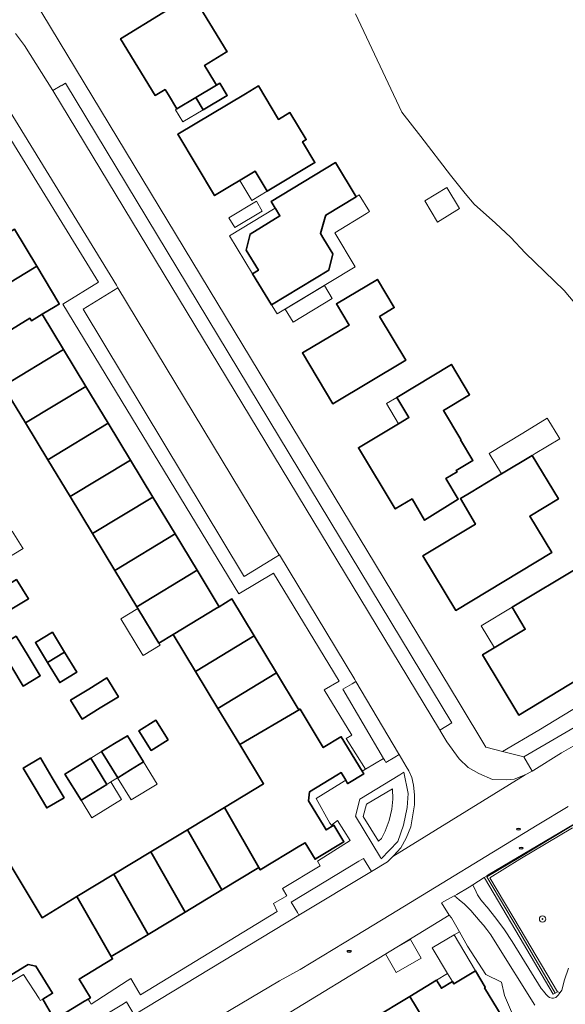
# Model space of a CAD drawing. Extents: x 147051 to 149075, y 463071 to 465537.
# Tile 34 of 229: x 147567 to 147636, y 464094 to 464217. Entities that reach past the tile are written whole.
import ezdxf

# ---------------------------------------------------------------- set-up
doc = ezdxf.new("R2010")
doc.units = 0
doc.header["$LTSCALE"] = 0.5
doc.layers.get('0').update_dxf_attribs({"linetype": 'CONTINUOUS'})
for name, color, linetype, lineweight in [('B-PV-GR-BEPLANTING_CULTUUR_BODEMBEDEKKER-GV', 252, 'CONTINUOUS', 18), ('B-PV-GR-BEPLANTING_CULTUUR_HEESTERS-GV', 252, 'CONTINUOUS', 18), ('B-PV-GR-BOOM-S', 252, 'CONTINUOUS', 25), ('B-PV-GR-GROENVOORZIENING-GV', 252, 'CONTINUOUS', 18), ('B-PV-IE-MEUBILAIR-S', 252, 'CONTINUOUS', 25), ('B-PV-IE-TERREINAFSCHEIDING_KUNSTMATIG_HEKWERK-G', 252, 'CONTINUOUS', 18), ('B-PV-OG-BEBOUWING-GV', 6, 'CONTINUOUS', 35), ('B-PV-OG-BEBOUWING_LUIFEL-GV', 6, 'CONTINUOUS', 18), ('B-PV-OG-TERREIN_BEGROEID-GV', 252, 'CONTINUOUS', 18), ('B-PV-OG-TERREIN_ERF-GV', 252, 'CONTINUOUS', 18), ('B-PV-OG-WATER_SLOOT-GV', 252, 'CONTINUOUS', 18), ('B-PV-VH-GESLOTENVERHARDING_ASFALT-GV', 252, 'CONTINUOUS', 18), ('B-PV-VH-GESLOTENVERHARDING_BETON-GV', 252, 'CONTINUOUS', 18), ('B-PV-VH-OPENVERHARDING-GV', 252, 'CONTINUOUS', 18), ('B-PV-VH-OPENVERHARDING_BETONSTRAATSTEEN-GV', 252, 'CONTINUOUS', 18), ('B-PV-VH-OPENVERHARDING_TEGEL-GV', 252, 'CONTINUOUS', 18)]:
    doc.layers.add(name, color=color, linetype=linetype, lineweight=lineweight)
doc.styles.add('NLCS-ISO', font='NLCS-ISO.ttf')

# ---------------------------------------------------------------- blocks, each defined once
blk = doc.blocks.new('SIE-MEUBILAIR_PUT-SO')
blk.add_ellipse((0, 0), major_axis=(1.25, 0), ratio=0.54)
blk = doc.blocks.new('SGR-BOOM_GBKN-SO')
at = {"linetype": 'ByBlock', "lineweight": 18}
h = blk.add_hatch(color=0, dxfattribs=at)
h.dxf.hatch_style = 1
edge = h.paths.add_edge_path()
edge.add_arc((0, 0), 0.25, 0, 360)
at = {"color": 0, "linetype": 'ByBlock', "lineweight": 18}
for radius in [2, 0.25]:
    blk.add_circle((0, 0), radius, dxfattribs=at)
at = {"color": 0, "linetype": 'ByBlock', "lineweight": 18, "style": 'NLCS-ISO'}
blk.add_attdef('SOORT', (2.5, 0), '', height=1.5, dxfattribs=at)

msp = doc.modelspace()

# ---------------------------------------------------------------- linework, layer by layer
at = {"layer": 'B-PV-GR-BEPLANTING_CULTUUR_BODEMBEDEKKER-GV', "flags": 128}
for points in [[(147612.665, 464112.027), (147612.777, 464111.841), (147614.857, 464114.033), (147615.581, 464116.053), (147616.009, 464118.266), (147616.161, 464120.031), (147615.621, 464122.682), (147615.091, 464122.358), (147610.107, 464119.316), (147609.546, 464117.205)], [(147610.525, 464117.166), (147610.909, 464118.68), (147614.169, 464120.605), (147614.22, 464119.322), (147614.092, 464118.064), (147613.758, 464116.627), (147613.27, 464115.319), (147612.808, 464114.395), (147612.424, 464114.036)]]:
    msp.add_lwpolyline(points, close=True, dxfattribs=at)
at = {"layer": 'B-PV-GR-BEPLANTING_CULTUUR_HEESTERS-GV', "flags": 128}
for points in [[(147630.618, 464124.614), (147640.245, 464130.231), (147643.421, 464131.961), (147646.647, 464133.517), (147652.217, 464135.602), (147650.638, 464138.941), (147646.992, 464136.77), (147632.515, 464127.969), (147627.983, 464125.305)], [(147612.424, 464114.036), (147612.808, 464114.395), (147613.27, 464115.319), (147613.758, 464116.627), (147614.092, 464118.064), (147614.22, 464119.322), (147614.169, 464120.605), (147610.909, 464118.68), (147610.525, 464117.166)]]:
    msp.add_lwpolyline(points, close=True, dxfattribs=at)
at = {"layer": 'B-PV-GR-GROENVOORZIENING-GV', "flags": 128}
msp.add_lwpolyline([(147634.113, 464082.964), (147634.093, 464083.219), (147634.077, 464083.432), (147634.06, 464084.056), (147633.492, 464084.89), (147632.63, 464086.157), (147631.234, 464088.316), (147629.878, 464090.831), (147628.216, 464094.718), (147627.844, 464096.396), (147625.874, 464097.338), (147623.6, 464100.908), (147622.584, 464102.682), (147621.89, 464102.338), (147624.581, 464097.796), (147625.805, 464095.747), (147625.723, 464095.697), (147628.96, 464090.332), (147629.263, 464090.508), (147633.481, 464083.245), (147633.479, 464082.965), (147633.477, 464082.575), (147634.105, 464082.959)], close=True, dxfattribs=at)
at = {"layer": 'B-PV-IE-TERREINAFSCHEIDING_KUNSTMATIG_HEKWERK-G', "flags": 128}
msp.add_lwpolyline([(147690.103, 464132.697), (147687.595, 464132.627), (147682.476, 464132.241), (147679.825, 464131.95), (147674.725, 464131.239), (147669.652, 464130.187), (147664.666, 464128.898), (147659.727, 464127.408), (147654.895, 464125.564), (147650.146, 464123.509), (147645.548, 464121.227), (147643.303, 464119.953), (147636.632, 464115.992), (147629.993, 464111.976), (147625.999, 464109.571), (147629.954, 464102.896), (147634.564, 464095.022)], dxfattribs=at)
at = {"layer": 'B-PV-OG-BEBOUWING-GV', "flags": 128}
for points in [[(147585.696, 464208.257), (147586.101, 464207.593), (147587.181, 464205.821), (147589.546, 464207.238), (147592.133, 464208.787), (147591.043, 464210.607), (147590.644, 464211.274), (147593.351, 464212.925), (147593.454, 464212.988), (147589.121, 464220.094), (147590, 464220.63), (147588.321, 464223.385), (147584.53, 464221.073), (147586.21, 464218.319), (147585.422, 464217.839), (147580.122, 464214.607), (147584.455, 464207.501)], [(147590.459, 464205.712), (147593.474, 464207.518), (147592.56, 464209.043), (147592.133, 464208.787), (147589.546, 464207.238)], [(147595.762, 464207.725), (147587.289, 464202.635), (147591.902, 464194.955), (147596.996, 464198.015), (147598.501, 464195.509), (147604.468, 464199.094), (147602.912, 464201.685), (147603.379, 464201.965), (147601.338, 464205.363), (147599.899, 464204.499), (147597.378, 464208.696)], [(147596.663, 464185.15), (147599.027, 464181.262), (147606.204, 464185.628), (147606.709, 464187.644), (147605.589, 464189.485), (147605.15, 464190.207), (147605.743, 464192.24), (147605.814, 464192.483), (147609.641, 464194.812), (147607.037, 464199.092), (147598.998, 464194.202), (147599.491, 464193.392), (147599.515, 464193.352), (147600.089, 464192.407), (147596.347, 464190.131), (147595.85, 464188.12), (147597.389, 464185.591)], [(147561.761, 464181.367), (147569.069, 464185.788), (147569.606, 464186.112), (147566.816, 464190.735), (147566.274, 464190.408), (147558.966, 464185.986)], [(147564.426, 464176.963), (147568.761, 464179.587), (147568.898, 464179.361), (147568.955, 464179.267), (147570.292, 464180.076), (147571.927, 464181.065), (147572.458, 464181.387), (147572.4, 464181.483), (147569.606, 464186.112), (147569.069, 464185.788), (147561.761, 464181.367)], [(147612.568, 464179.813), (147614.412, 464180.916), (147612.294, 464184.459), (147607.153, 464181.385), (147608.739, 464178.733), (147602.888, 464175.234), (147606.691, 464168.872), (147615.84, 464174.342)], [(147562.685, 464175.601), (147565.412, 464171.094), (147572.962, 464175.663), (147570.292, 464180.076), (147568.955, 464179.267), (147568.898, 464179.361), (147568.761, 464179.587), (147564.426, 464176.963), (147562.553, 464175.811)], [(147575.758, 464171.043), (147572.962, 464175.663), (147565.412, 464171.094), (147568.208, 464166.474)], [(147616.637, 464156.951), (147618.201, 464154.281), (147622.43, 464156.918), (147620.879, 464159.5), (147622.27, 464160.336), (147622.167, 464160.507), (147624.265, 464161.772), (147622.711, 464164.35), (147622.754, 464164.376), (147620.554, 464168.024), (147623.849, 464170.004), (147621.563, 464173.795), (147614.721, 464169.67), (147616.236, 464167.15), (147614.938, 464166.37), (147609.916, 464163.352), (147614.525, 464155.682)], [(147575.758, 464171.043), (147568.208, 464166.474), (147571.004, 464161.854), (147578.554, 464166.422)], [(147581.349, 464161.802), (147578.554, 464166.422), (147571.004, 464161.854), (147573.799, 464157.234)], [(147631.679, 464162.393), (147627.841, 464160.079), (147627.76, 464160.03), (147626.938, 464159.535), (147624.035, 464157.785), (147622.707, 464156.984), (147624.58, 464153.792), (147617.986, 464149.817), (147622.117, 464142.966), (147634.132, 464150.21), (147631.38, 464154.774), (147634.968, 464156.938)], [(147584.145, 464157.182), (147581.349, 464161.802), (147573.799, 464157.234), (147576.594, 464152.614)], [(147584.145, 464157.182), (147576.594, 464152.614), (147579.39, 464147.994), (147586.94, 464152.562)], [(147579.39, 464147.994), (147582.149, 464143.434), (147589.7, 464148.002), (147586.94, 464152.562)], [(147629.165, 464143.362), (147630.817, 464140.621), (147625.473, 464137.399), (147630.017, 464129.863), (147640.208, 464136.007), (147638.039, 464139.604), (147640.694, 464141.205), (147638.474, 464144.887), (147639.622, 464145.579), (147637.814, 464148.577)], [(147592.461, 464143.44), (147589.7, 464148.002), (147582.149, 464143.434), (147582.286, 464143.207), (147584.911, 464138.87), (147586.708, 464139.957), (147592.143, 464143.246), (147592.227, 464143.297)], [(147567.082, 464146.859), (147564.785, 464145.47), (147566.298, 464143.026), (147568.58, 464144.439)], [(147592.227, 464143.297), (147592.143, 464143.246), (147586.708, 464139.957), (147589.509, 464135.329), (147596.861, 464139.778), (147594.06, 464144.406), (147592.461, 464143.44)], [(147571.585, 464140.246), (147569.446, 464138.949), (147570.969, 464136.438), (147573.107, 464137.735)], [(147567.03, 464139.764), (147564.9, 464138.472), (147565.288, 464137.834), (147566.481, 464135.865), (147567.919, 464133.494), (147570.049, 464134.785), (147568.539, 464137.275)], [(147599.662, 464135.149), (147596.861, 464139.778), (147589.509, 464135.329), (147592.31, 464130.7)], [(147573.107, 464137.735), (147570.969, 464136.438), (147572.491, 464133.927), (147574.63, 464135.224)], [(147592.31, 464130.7), (147595.044, 464126.182), (147602.599, 464130.597), (147602.385, 464130.649), (147599.662, 464135.149)], [(147576.123, 464133.122), (147573.847, 464131.727), (147575.295, 464129.364), (147577.571, 464130.759), (147579.847, 464132.153), (147578.399, 464134.516)], [(147593.131, 464118.292), (147597.427, 464110.764), (147597.615, 464110.454), (147602.574, 464113.455), (147603.235, 464113.855), (147604.483, 464111.791), (147604.81, 464111.997), (147608.093, 464113.975), (147606.835, 464116.055), (147605.858, 464115.464), (147605.61, 464115.875), (147603.66, 464119.098), (147603.771, 464120.233), (147607.206, 464122.311), (147607.754, 464122.642), (147608.329, 464121.691), (147608.564, 464121.302), (147608.581, 464121.275), (147610.579, 464122.483), (147610.371, 464122.827), (147607.764, 464127.136), (147607.709, 464127.103), (147607.7, 464127.118), (147605.508, 464125.789), (147602.599, 464130.597), (147595.044, 464126.182), (147598.026, 464121.254)], [(147586.058, 464126.754), (147584.52, 464129.217), (147582.412, 464127.901), (147583.95, 464125.438)], [(147581.374, 464122.99), (147582.99, 464123.98), (147580.977, 464127.265), (147579.361, 464126.275), (147577.746, 464125.285), (147579.759, 464122)], [(147571.56, 464122), (147570.078, 464124.497), (147567.913, 464123.212), (147569.395, 464120.715), (147570.876, 464118.218), (147573.041, 464119.503)], [(147574.766, 464123.458), (147573.15, 464122.468), (147575.163, 464119.184), (147576.779, 464120.174), (147578.394, 464121.164), (147576.381, 464124.448)], [(147592.81, 464107.97), (147597.427, 464110.764), (147593.131, 464118.292), (147588.509, 464115.495)], [(147588.189, 464105.174), (147592.81, 464107.97), (147588.509, 464115.495), (147583.888, 464112.699)], [(147583.888, 464112.699), (147579.267, 464109.903), (147583.568, 464102.378), (147588.189, 464105.174)], [(147579.267, 464109.903), (147574.645, 464107.106), (147578.951, 464099.584), (147583.568, 464102.378)], [(147625.521, 464088.257), (147628.96, 464090.332), (147625.723, 464095.697), (147625.805, 464095.747), (147624.581, 464097.796), (147621.879, 464096.159), (147621.695, 464096.464), (147620.306, 464095.622), (147619.691, 464096.637), (147616.335, 464094.604), (147621.61, 464085.896)], [(147621.61, 464085.896), (147616.335, 464094.604), (147611.622, 464091.749), (147616.893, 464083.049)]]:
    msp.add_lwpolyline(points, close=True, dxfattribs=at)
msp.add_lwpolyline([(147565.078, 464096.486), (147568.13, 464098.331), (147568.553, 464098.587), (147569.506, 464098.409), (147571.596, 464094.997), (147570.382, 464094.262), (147571.686, 464091.99), (147571.856, 464091.694), (147575.606, 464093.991), (147576.067, 464094.274), (147576.327, 464094.433), (147574.92, 464096.757), (147579.123, 464099.3), (147578.951, 464099.584), (147574.645, 464107.106), (147570.284, 464104.467), (147562.671, 464117.048)], dxfattribs=at)
at = {"layer": 'B-PV-OG-BEBOUWING_LUIFEL-GV', "flags": 128}
for points in [[(147586.99, 464205.707), (147587.904, 464204.182), (147590.459, 464205.712), (147589.546, 464207.238), (147587.181, 464205.821)], [(147598.5, 464195.509), (147596.995, 464198.014), (147595.066, 464196.855), (147596.571, 464194.35)], [(147618.215, 464194.286), (147619.817, 464191.639), (147622.592, 464193.319), (147620.99, 464195.966)], [(147593.68, 464192.157), (147594.414, 464190.941), (147597.863, 464193.023), (147597.129, 464194.239)], [(147606.96, 464190.305), (147610.912, 464192.724), (147611.286, 464192.953), (147610.016, 464195.04), (147609.641, 464194.812), (147605.814, 464192.483), (147605.15, 464190.207), (147605.589, 464189.485), (147606.709, 464187.644), (147606.204, 464185.628), (147599.027, 464181.262), (147599.721, 464180.122), (147609.517, 464186.027)], [(147596.663, 464185.15), (147597.389, 464185.591), (147595.85, 464188.12), (147596.347, 464190.131), (147600.089, 464192.407), (147599.515, 464193.352), (147599.491, 464193.392), (147593.768, 464189.911)], [(147605.649, 464183.695), (147600.739, 464180.736), (147601.721, 464179.107), (147606.63, 464182.067)], [(147614.938, 464166.37), (147616.236, 464167.15), (147614.721, 464169.67), (147613.425, 464168.889)], [(147627.841, 464160.079), (147631.679, 464162.393), (147632.059, 464162.622), (147635.14, 464164.48), (147634.896, 464164.884), (147633.772, 464166.749), (147633.575, 464167.072), (147630.505, 464165.196), (147626.304, 464162.627)], [(147563.854, 464148.474), (147565.465, 464149.471), (147565.57, 464149.301), (147567.891, 464150.738), (147567.786, 464150.908), (147566.553, 464152.9), (147562.621, 464150.466)], [(147580.163, 464141.923), (147582.788, 464137.585), (147582.943, 464137.328), (147585.067, 464138.613), (147584.911, 464138.87), (147582.286, 464143.208)], [(147625.3, 464141.032), (147626.953, 464138.291), (147630.817, 464140.621), (147629.165, 464143.362)], [(147576.381, 464124.448), (147578.394, 464121.163), (147578.902, 464121.476), (147579.746, 464121.992), (147579.76, 464122.001), (147577.746, 464125.285)], [(147581.438, 464119.231), (147584.682, 464121.218), (147582.99, 464123.979), (147579.76, 464122.001), (147579.746, 464121.992)], [(147578.394, 464121.163), (147575.163, 464119.184), (147576.503, 464116.998), (147580.241, 464119.29), (147578.902, 464121.476)], [(147616.437, 464101.729), (147613.31, 464099.932), (147614.646, 464097.607), (147617.774, 464099.404)], [(147621.695, 464096.464), (147621.872, 464096.173), (147624.581, 464097.796), (147621.89, 464102.338), (147619.143, 464100.674), (147621.079, 464097.478)], [(147620.306, 464095.622), (147621.695, 464096.464), (147621.079, 464097.478), (147619.691, 464096.637)]]:
    msp.add_lwpolyline(points, close=True, dxfattribs=at)
at = {"layer": 'B-PV-OG-TERREIN_BEGROEID-GV', "flags": 128}
for points in [[(147636.755, 464115.711), (147630.153, 464111.787), (147626.375, 464109.458), (147630.163, 464103.056), (147634.841, 464095.195), (147635.003, 464095.143), (147635.206, 464095.078), (147635.207, 464095.079), (147635.379, 464095.386), (147635.736, 464096.696), (147636.22, 464098.144)], [(147632.034, 464093.523), (147627.055, 464101.457), (147626.486, 464102.305), (147626.005, 464102.972), (147625.6, 464103.523), (147625.184, 464103.996), (147623.979, 464105.385), (147623.588, 464105.788), (147623.197, 464106.16), (147622.53, 464106.72), (147621.951, 464107.197), (147621.928, 464107.217), (147620.342, 464106.313), (147621.296, 464104.763), (147621.568, 464104.455), (147622.584, 464102.682), (147623.6, 464100.908), (147625.874, 464097.338), (147627.844, 464096.396), (147628.216, 464094.718), (147629.878, 464090.831)]]:
    msp.add_lwpolyline(points, dxfattribs=at)
msp.add_lwpolyline([(147635.003, 464095.143), (147634.841, 464095.195), (147634.564, 464095.022), (147634.326, 464094.892), (147629.634, 464102.811), (147625.694, 464109.463), (147625.675, 464109.495), (147624.233, 464108.604), (147624.246, 464108.577), (147624.654, 464107.692), (147624.85, 464107.335), (147625.271, 464106.695), (147625.756, 464106.102), (147625.881, 464105.957), (147626.034, 464105.776), (147627.15, 464104.389), (147628.203, 464102.954), (147629.19, 464101.473), (147632.799, 464095.612), (147633.175, 464095.16), (147633.189, 464095.144), (147633.507, 464094.761), (147633.696, 464094.58), (147633.836, 464094.474), (147634.143, 464094.377), (147634.359, 464094.372), (147634.643, 464094.475), (147634.852, 464094.672), (147634.924, 464094.739), (147635.206, 464095.078)], close=True, dxfattribs=at)
at = {"layer": 'B-PV-OG-TERREIN_ERF-GV', "flags": 128}
for points in [[(147565.08, 464226.461), (147622.522, 464131.394), (147625.891, 464125.854), (147627.983, 464125.305), (147632.515, 464127.969), (147646.992, 464136.77)], [(147639.03, 464179.079), (147635.704, 464183.077), (147630.824, 464187.796), (147629.025, 464189.722), (147627.099, 464191.502), (147624.411, 464193.875), (147623.301, 464195.208), (147621.446, 464197.495), (147617.751, 464202.359), (147615.334, 464205.39), (147609.563, 464217.742)], [(147566.816, 464190.735), (147569.606, 464186.112), (147572.4, 464181.483), (147572.458, 464181.387), (147571.927, 464181.065), (147570.292, 464180.076), (147572.962, 464175.663), (147575.758, 464171.043), (147578.554, 464166.422), (147581.349, 464161.802), (147584.145, 464157.182), (147586.94, 464152.562), (147589.7, 464148.002), (147592.461, 464143.44), (147594.06, 464144.406), (147596.861, 464139.778), (147599.662, 464135.149), (147602.385, 464130.649), (147602.599, 464130.597), (147605.508, 464125.789), (147607.7, 464127.118), (147607.709, 464127.103), (147607.764, 464127.136), (147610.371, 464122.827), (147610.785, 464123.077), (147608.388, 464126.924), (147609.081, 464127.342), (147605.635, 464133.033), (147607.491, 464134.124), (147599.273, 464147.656), (147594.92, 464145.035), (147572.864, 464181.33), (147577.342, 464184.096), (147565.717, 464203.065)], [(147562.671, 464117.048), (147570.284, 464104.467), (147574.645, 464107.106), (147579.267, 464109.903), (147583.888, 464112.699), (147588.509, 464115.495), (147593.131, 464118.292), (147598.026, 464121.254), (147595.044, 464126.182), (147592.31, 464130.7), (147589.509, 464135.329), (147586.708, 464139.957), (147584.911, 464138.87), (147582.286, 464143.207), (147582.149, 464143.434), (147579.39, 464147.994), (147576.594, 464152.614), (147573.799, 464157.234), (147571.004, 464161.854), (147568.208, 464166.474), (147565.412, 464171.094)], [(147567.082, 464146.859), (147568.58, 464144.439), (147566.298, 464143.026)]]:
    msp.add_lwpolyline(points, dxfattribs=at)
for points in [[(147585.696, 464208.257), (147584.455, 464207.501), (147580.122, 464214.607), (147585.422, 464217.839), (147586.21, 464218.319), (147584.53, 464221.073), (147588.321, 464223.385), (147594.579, 464227.201), (147596.775, 464223.6), (147590.516, 464219.784), (147590, 464220.63), (147589.121, 464220.094), (147593.454, 464212.988), (147593.351, 464212.925), (147590.644, 464211.274), (147591.043, 464210.607), (147592.133, 464208.787), (147592.56, 464209.043), (147593.474, 464207.518), (147590.459, 464205.712), (147589.546, 464207.238), (147587.181, 464205.821), (147586.101, 464207.593)], [(147595.762, 464207.725), (147597.378, 464208.696), (147599.899, 464204.499), (147601.338, 464205.363), (147603.379, 464201.965), (147602.912, 464201.685), (147604.468, 464199.094), (147598.501, 464195.509), (147596.996, 464198.015), (147591.902, 464194.955), (147587.289, 464202.635)], [(147595.85, 464188.12), (147596.347, 464190.131), (147600.089, 464192.407), (147599.515, 464193.352), (147599.491, 464193.392), (147598.998, 464194.202), (147607.037, 464199.092), (147609.641, 464194.812), (147605.814, 464192.483), (147605.743, 464192.24), (147605.15, 464190.207), (147605.589, 464189.485), (147606.709, 464187.644), (147606.204, 464185.628), (147599.027, 464181.262), (147596.663, 464185.15), (147597.389, 464185.591)], [(147612.568, 464179.813), (147615.84, 464174.342), (147606.691, 464168.872), (147602.888, 464175.234), (147608.739, 464178.733), (147607.153, 464181.385), (147612.294, 464184.459), (147614.412, 464180.916)], [(147616.637, 464156.951), (147614.525, 464155.682), (147609.916, 464163.352), (147614.938, 464166.37), (147616.236, 464167.15), (147614.721, 464169.67), (147621.563, 464173.795), (147623.849, 464170.004), (147620.554, 464168.024), (147622.754, 464164.376), (147622.711, 464164.35), (147624.265, 464161.772), (147622.167, 464160.507), (147622.27, 464160.336), (147620.879, 464159.5), (147622.43, 464156.918), (147618.201, 464154.281)], [(147631.679, 464162.393), (147634.968, 464156.938), (147631.38, 464154.774), (147634.132, 464150.21), (147622.117, 464142.966), (147617.986, 464149.817), (147624.58, 464153.792), (147622.707, 464156.984), (147624.035, 464157.785), (147626.938, 464159.535), (147627.76, 464160.03), (147627.841, 464160.079)], [(147629.165, 464143.362), (147637.814, 464148.577), (147639.622, 464145.579), (147638.474, 464144.887), (147640.694, 464141.205), (147638.039, 464139.604), (147640.208, 464136.007), (147630.017, 464129.863), (147625.473, 464137.399), (147630.817, 464140.621)], [(147570.969, 464136.438), (147569.446, 464138.949), (147571.585, 464140.246), (147573.107, 464137.735), (147574.63, 464135.224), (147572.491, 464133.927)], [(147566.481, 464135.865), (147564.171, 464134.463), (147562.976, 464136.43), (147565.288, 464137.834), (147564.9, 464138.472), (147567.03, 464139.764), (147568.539, 464137.275), (147570.049, 464134.785), (147567.919, 464133.494)], [(147576.123, 464133.122), (147578.399, 464134.516), (147579.847, 464132.153), (147577.571, 464130.759), (147575.295, 464129.364), (147573.847, 464131.727)], [(147586.058, 464126.754), (147583.95, 464125.438), (147582.412, 464127.901), (147584.52, 464129.217)], [(147577.746, 464125.285), (147579.361, 464126.275), (147580.977, 464127.265), (147582.99, 464123.98), (147581.374, 464122.99), (147579.759, 464122)], [(147571.56, 464122), (147573.041, 464119.503), (147570.876, 464118.218), (147569.395, 464120.715), (147567.913, 464123.212), (147570.078, 464124.497)], [(147575.163, 464119.184), (147573.15, 464122.468), (147574.766, 464123.458), (147576.381, 464124.448), (147578.394, 464121.164), (147576.779, 464120.174)], [(147576.067, 464094.274), (147576.271, 464093.911), (147576.423, 464093.642), (147580.945, 464096.549), (147581.388, 464096.834), (147582.411, 464095.126), (147582.617, 464094.781), (147599.737, 464105.25), (147599.278, 464106.229), (147600.94, 464107.188), (147600.409, 464108.105), (147605.119, 464110.982), (147604.773, 464111.543), (147608.871, 464114.123), (147607.291, 464116.642), (147606.532, 464116.079), (147606.351, 464116.323), (147604.624, 464119.392), (147607.781, 464121.36), (147608.145, 464121.58), (147608.329, 464121.691), (147607.754, 464122.642), (147607.206, 464122.311), (147603.771, 464120.233), (147603.66, 464119.098), (147605.61, 464115.875), (147605.858, 464115.464), (147606.835, 464116.055), (147608.093, 464113.975), (147604.81, 464111.997), (147604.483, 464111.791), (147603.235, 464113.855), (147602.574, 464113.455), (147597.615, 464110.454), (147597.427, 464110.764), (147592.81, 464107.97), (147588.189, 464105.174), (147583.568, 464102.378), (147578.951, 464099.584), (147579.123, 464099.3), (147574.92, 464096.757), (147576.327, 464094.433)], [(147602.932, 464085.097), (147604.321, 464085.938), (147603.706, 464086.954), (147607.043, 464088.975), (147611.622, 464091.749), (147616.335, 464094.604), (147619.691, 464096.637), (147620.306, 464095.622), (147621.695, 464096.464), (147621.879, 464096.159), (147624.581, 464097.796), (147621.89, 464102.338), (147622.584, 464102.682), (147621.568, 464104.455), (147621.296, 464104.763), (147617.396, 464102.416), (147596.309, 464089.554), (147599.52, 464084.61), (147601.485, 464081.584), (147601.748, 464081.179), (147604.353, 464082.752)], [(147565.465, 464095.848), (147567.948, 464097.349), (147569.915, 464094.326), (147570.039, 464094.092), (147570.382, 464094.262), (147571.596, 464094.997), (147569.506, 464098.409), (147568.553, 464098.587), (147568.13, 464098.331), (147565.078, 464096.486)]]:
    msp.add_lwpolyline(points, close=True, dxfattribs=at)
at = {"layer": 'B-PV-OG-WATER_SLOOT-GV', "flags": 128}
msp.add_lwpolyline([(147609.563, 464217.742), (147615.334, 464205.39), (147617.751, 464202.359), (147621.446, 464197.495), (147623.301, 464195.208), (147624.411, 464193.875), (147627.099, 464191.502), (147629.025, 464189.722), (147630.824, 464187.796), (147635.704, 464183.077), (147639.03, 464179.079)], dxfattribs=at)
at = {"layer": 'B-PV-VH-GESLOTENVERHARDING_ASFALT-GV', "flags": 128}
for points in [[(147566.167, 464205.669), (147579.586, 464183.719), (147579.789, 464183.384), (147599.995, 464149.956), (147600.018, 464149.918), (147609.455, 464134.308), (147609.598, 464134.066), (147614.931, 464125.061), (147615.016, 464124.92), (147615.91, 464123.429), (147616.236, 464122.888), (147616.603, 464122.052), (147616.827, 464121.063), (147616.95, 464119.859), (147616.94, 464118.615), (147616.705, 464117.085), (147616.46, 464115.841), (147615.879, 464114.413), (147615.217, 464113.23), (147614.32, 464112.231), (147614.227, 464112.14), (147630.822, 464122.362), (147629.421, 464121.81), (147628.52, 464121.733), (147626.718, 464121.781), (147625.005, 464122.535), (147623.649, 464123.279), (147622.548, 464124.391), (147621.003, 464126.516), (147620.117, 464127.979), (147620.063, 464128.069), (147571.617, 464208.106), (147571.616, 464208.108), (147568.089, 464213.768), (147566.937, 464215.267)], [(147640.023, 464127.803), (147635.347, 464125.12), (147631.897, 464122.964), (147631.668, 464122.836), (147630.822, 464122.362), (147614.227, 464112.14), (147613.545, 464111.476), (147611.533, 464110.257), (147602.463, 464104.772), (147581.821, 464092.289)], [(147590.362, 464090.838), (147600.036, 464096.555), (147602.611, 464097.96), (147609.486, 464102.172), (147613.96, 464104.856), (147632.308, 464116.064), (147636.207, 464118.396)]]:
    msp.add_lwpolyline(points, dxfattribs=at)
at = {"layer": 'B-PV-VH-GESLOTENVERHARDING_BETON-GV', "flags": 128}
msp.add_lwpolyline([(147636.22, 464098.144), (147635.736, 464096.696), (147635.379, 464095.386), (147635.207, 464095.079), (147635.206, 464095.078), (147634.924, 464094.739), (147634.852, 464094.672), (147634.643, 464094.475), (147634.359, 464094.372), (147634.143, 464094.377), (147633.836, 464094.474), (147633.696, 464094.58), (147633.507, 464094.761), (147633.189, 464095.144), (147633.175, 464095.16), (147632.799, 464095.612), (147629.19, 464101.473), (147628.203, 464102.954), (147627.15, 464104.389), (147626.034, 464105.776), (147625.881, 464105.957), (147625.756, 464106.102), (147625.271, 464106.695), (147624.85, 464107.335), (147624.654, 464107.692), (147624.246, 464108.577), (147623.775, 464108.289), (147622.239, 464107.368), (147621.951, 464107.197), (147622.53, 464106.72), (147623.197, 464106.16), (147623.588, 464105.788), (147623.979, 464105.385), (147625.184, 464103.996), (147625.6, 464103.523), (147626.005, 464102.972), (147626.486, 464102.305), (147627.055, 464101.457), (147632.034, 464093.523)], dxfattribs=at)
at = {"layer": 'B-PV-VH-OPENVERHARDING-GV', "flags": 128}
msp.add_lwpolyline([(147640.437, 464118.276), (147626.187, 464109.849), (147625.946, 464109.66), (147625.945, 464109.662), (147625.675, 464109.495), (147625.694, 464109.463), (147629.634, 464102.811), (147634.326, 464094.892), (147634.564, 464095.022), (147634.841, 464095.195), (147630.163, 464103.056), (147626.375, 464109.458), (147630.153, 464111.787), (147636.755, 464115.711)], dxfattribs=at)
at = {"layer": 'B-PV-VH-OPENVERHARDING_BETONSTRAATSTEEN-GV', "flags": 128}
for points in [[(147620.063, 464128.069), (147620.117, 464127.979), (147621.634, 464128.897), (147573.209, 464209.034), (147572.756, 464208.77), (147572.751, 464208.778), (147571.617, 464208.106)], [(147595.585, 464147.238), (147599.503, 464149.606), (147600.018, 464149.918), (147599.995, 464149.956), (147579.789, 464183.384), (147579.245, 464183.055), (147575.42, 464180.743), (147595.508, 464147.366)], [(147614.486, 464124.602), (147615.016, 464124.92), (147614.931, 464125.061), (147609.598, 464134.066), (147609.115, 464133.78), (147607.943, 464133.086), (147613.07, 464124.43), (147613.239, 464124.144), (147613.366, 464123.93)], [(147609.949, 464111.541), (147601.478, 464106.4), (147602.265, 464105.099), (147602.463, 464104.772), (147611.533, 464110.257), (147610.54, 464111.9)], [(147580.284, 464093.564), (147571.793, 464088.436), (147572.55, 464087.184), (147572.772, 464086.817), (147581.821, 464092.289), (147580.845, 464093.903)]]:
    msp.add_lwpolyline(points, close=True, dxfattribs=at)
at = {"layer": 'B-PV-VH-OPENVERHARDING_TEGEL-GV', "flags": 128}
for points in [[(147566.937, 464215.267), (147568.089, 464213.768), (147571.616, 464208.108), (147571.617, 464208.106), (147572.751, 464208.778), (147572.756, 464208.77), (147573.209, 464209.034), (147621.634, 464128.897), (147620.117, 464127.979), (147621.003, 464126.516), (147622.548, 464124.391), (147623.649, 464123.279), (147625.005, 464122.535), (147626.718, 464121.781), (147628.52, 464121.733), (147629.421, 464121.81), (147630.822, 464122.362), (147631.668, 464122.836), (147630.618, 464124.614), (147627.983, 464125.305), (147625.891, 464125.854), (147622.522, 464131.394), (147565.08, 464226.461)], [(147565.717, 464203.065), (147577.342, 464184.096), (147572.864, 464181.33), (147594.92, 464145.035), (147599.273, 464147.656), (147607.491, 464134.124), (147605.635, 464133.033), (147609.081, 464127.342), (147608.388, 464126.924), (147610.785, 464123.077), (147613.07, 464124.43), (147607.943, 464133.086), (147609.115, 464133.78), (147609.598, 464134.066), (147609.455, 464134.308), (147600.018, 464149.918), (147599.503, 464149.606), (147595.585, 464147.238), (147595.508, 464147.366), (147575.42, 464180.743), (147579.245, 464183.055), (147579.789, 464183.384), (147579.586, 464183.719), (147566.167, 464205.669)], [(147640.245, 464130.231), (147630.618, 464124.614), (147631.668, 464122.836), (147631.897, 464122.964), (147635.347, 464125.12), (147640.023, 464127.803)], [(147580.284, 464093.564), (147580.845, 464093.903), (147581.821, 464092.289), (147602.463, 464104.772), (147602.265, 464105.099), (147601.478, 464106.4), (147609.949, 464111.541), (147610.54, 464111.9), (147611.533, 464110.257), (147613.545, 464111.476), (147614.227, 464112.14), (147614.32, 464112.231), (147615.217, 464113.23), (147615.879, 464114.413), (147616.46, 464115.841), (147616.705, 464117.085), (147616.94, 464118.615), (147616.95, 464119.859), (147616.827, 464121.063), (147616.603, 464122.052), (147616.236, 464122.888), (147615.91, 464123.429), (147615.016, 464124.92), (147614.486, 464124.602), (147613.366, 464123.93), (147613.239, 464124.144), (147613.07, 464124.43), (147610.785, 464123.077), (147610.371, 464122.827), (147610.579, 464122.483), (147608.581, 464121.275), (147608.564, 464121.302), (147608.329, 464121.691), (147608.145, 464121.58), (147607.781, 464121.36), (147604.624, 464119.392), (147606.351, 464116.323), (147606.532, 464116.079), (147607.291, 464116.642), (147608.871, 464114.123), (147604.773, 464111.543), (147605.119, 464110.982), (147600.409, 464108.105), (147600.94, 464107.188), (147599.278, 464106.229), (147599.737, 464105.25), (147582.617, 464094.781), (147582.411, 464095.126), (147581.388, 464096.834), (147580.945, 464096.549), (147576.423, 464093.642), (147576.271, 464093.911), (147576.067, 464094.274), (147575.606, 464093.991), (147571.856, 464091.694)], [(147636.207, 464118.396), (147632.308, 464116.064), (147613.96, 464104.856), (147609.486, 464102.172), (147602.611, 464097.96), (147600.036, 464096.555), (147590.362, 464090.838)], [(147596.309, 464089.554), (147617.396, 464102.416), (147621.296, 464104.763), (147620.342, 464106.313), (147621.928, 464107.217), (147621.951, 464107.197), (147622.239, 464107.368), (147623.775, 464108.289), (147624.246, 464108.577), (147624.233, 464108.604), (147625.675, 464109.495), (147625.945, 464109.662), (147625.946, 464109.66), (147626.187, 464109.849), (147640.437, 464118.276)], [(147571.686, 464091.99), (147570.382, 464094.262), (147570.039, 464094.092), (147569.915, 464094.326), (147567.948, 464097.349), (147565.465, 464095.848)]]:
    msp.add_lwpolyline(points, dxfattribs=at)
msp.add_lwpolyline([(147615.621, 464122.682), (147616.161, 464120.031), (147616.009, 464118.266), (147615.581, 464116.053), (147614.857, 464114.033), (147612.777, 464111.841), (147612.665, 464112.027), (147609.546, 464117.205), (147610.107, 464119.316), (147615.091, 464122.358)], close=True, dxfattribs=at)

# ---------------------------------------------------------------- block references
at = {"layer": 'B-PV-GR-BOOM-S', "xscale": 0.2, "yscale": 0.2, "zscale": 0.2}
msp.add_blockref('SGR-BOOM_GBKN-SO', (147632.984, 464104.301), dxfattribs=at)
at = {"layer": 'B-PV-IE-MEUBILAIR-S', "xscale": 0.2, "yscale": 0.2, "zscale": 0.2}
for p in [(147629.969, 464115.56), (147630.294, 464113.177), (147608.764, 464100.241)]:
    msp.add_blockref('SIE-MEUBILAIR_PUT-SO', p, dxfattribs=at)

doc.saveas('drawing.dxf')
